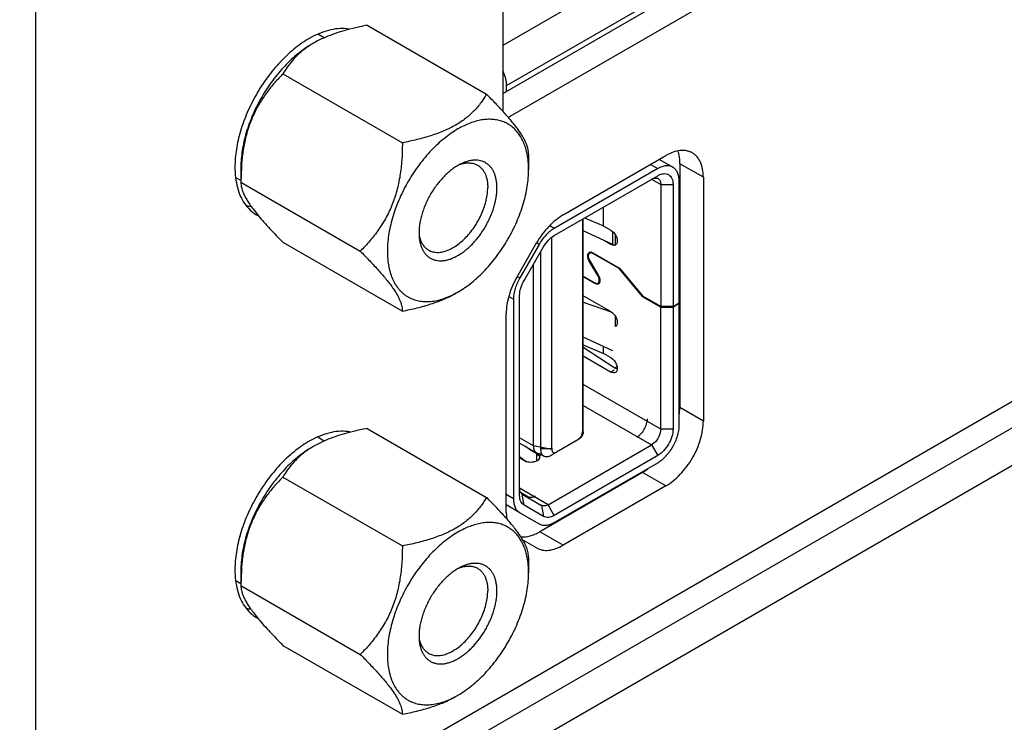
# Model space of a CAD drawing. Header units: inches. Extents: x 0 to 34, y 0 to 22.
# Tile 16 of 103: x 3.605 to 4.275, y 15.14 to 15.618. Entities that reach past the tile are written whole.
import ezdxf

# ---------------------------------------------------------------- set-up
doc = ezdxf.new("R2010")
doc.units = ezdxf.units.IN
doc.header["$LTSCALE"] = 1.87
doc.header["$MEASUREMENT"] = 0
doc.layers.get('0').update_dxf_attribs({"linetype": 'CONTINUOUS'})
for name, color, linetype in [('02___PRT_ALL_AXES', 7, 'CONTINUOUS'), ('NONECAD', 7, 'CONTINUOUS'), ('THREAD', 7, 'CONTINUOUS')]:
    doc.layers.add(name, color=color, linetype=linetype)

msp = doc.modelspace()

# ---------------------------------------------------------------- linework, layer by layer
at = {"color": 3, "linetype": 'CONTINUOUS'}
for p, q in [((3.61584, 14.97498), (3.61584, 16.84266)), ((5.16464, 15.85149), (3.60497, 14.95095))]:
    msp.add_line(p, q, dxfattribs=at)
at = {"color": 7, "linetype": 'CONTINUOUS'}
for p, q in [((5.18614, 15.83816), (3.68531, 14.97159)), ((3.93386, 15.60114), (4.16698, 15.73574)), ((3.93626, 15.5736), (4.16907, 15.70801)), ((3.83644, 15.61368), (3.82878, 15.61184)), ((3.84137, 15.61468), (3.9226, 15.56778)), ((3.78412, 15.58163), (3.86534, 15.53472)), ((3.93626, 15.56965), (3.93626, 15.5736)), ((3.95123, 15.52706), (3.95123, 15.51642)), ((4.04026, 15.52345), (4.04941, 15.51817)), ((3.75549, 15.51823), (3.75549, 15.50784)), ((3.7558, 15.51822), (3.75549, 15.50784)), ((4.03907, 15.51715), (3.96871, 15.47652)), ((4.03421, 15.51996), (4.03907, 15.51715)), ((3.96871, 15.4717), (4.03907, 15.51233)), ((4.0349, 15.50992), (4.04116, 15.5063)), ((3.75549, 15.50784), (3.83672, 15.46094)), ((4.04116, 15.5063), (4.04951, 15.5063)), ((4.04116, 15.5063), (4.04116, 15.42337)), ((4.04951, 15.5063), (4.04951, 15.42337)), ((4.05369, 15.42578), (4.05369, 15.50871)), ((3.76373, 15.48971), (3.76749, 15.48498)), ((4.00213, 15.47819), (4.00213, 15.491)), ((3.98792, 15.48279), (3.98792, 15.33814)), ((3.98848, 15.33844), (3.98848, 15.48309)), ((3.98934, 15.48361), (4.00213, 15.47819)), ((3.96871, 15.47652), (3.96571, 15.47825)), ((4.0023, 15.47811), (4.00214, 15.47818)), ((4.0023, 15.47811), (4.0023, 15.47819)), ((4.00743, 15.47515), (4.0023, 15.47811)), ((3.96704, 15.32609), (3.96704, 15.47048)), ((4.00743, 15.47515), (4.00844, 15.47442)), ((3.78412, 15.46712), (3.86534, 15.42021)), ((3.95837, 15.46561), (3.94522, 15.44283)), ((3.94817, 15.44113), (3.96133, 15.46391)), ((3.95837, 15.46561), (3.95669, 15.46658)), ((4.0023, 15.46847), (4.00743, 15.4655)), ((4.008, 15.46583), (4.00743, 15.4655)), ((4.00846, 15.46506), (4.00743, 15.4655)), ((4.00995, 15.46502), (4.00876, 15.46499)), ((3.95925, 15.46031), (3.95925, 15.32639)), ((3.99279, 15.45964), (3.99234, 15.45924)), ((3.99276, 15.46028), (3.99381, 15.46035)), ((3.99279, 15.45964), (3.99394, 15.4603)), ((3.99393, 15.46033), (3.995, 15.4599)), ((3.99484, 15.45951), (3.99395, 15.45982)), ((3.995, 15.4599), (4.01301, 15.4495)), ((3.995, 15.45942), (3.99542, 15.45966)), ((4.01291, 15.44908), (3.995, 15.45942)), ((3.95451, 15.3285), (3.95451, 15.4521)), ((3.99254, 15.45428), (3.99182, 15.45582)), ((3.9922, 15.45582), (3.99283, 15.45446)), ((3.99254, 15.45428), (3.99283, 15.45445)), ((3.99837, 15.44441), (3.99254, 15.45428)), ((3.99283, 15.45446), (3.99866, 15.44459)), ((4.01317, 15.44923), (4.01291, 15.44908)), ((4.01301, 15.4495), (4.02907, 15.43035)), ((3.94354, 15.4438), (3.94522, 15.44283)), ((3.98848, 15.4439), (3.9962, 15.43944)), ((3.9962, 15.43896), (3.98848, 15.44342)), ((3.99867, 15.44458), (3.99837, 15.44441)), ((3.99901, 15.44305), (3.99837, 15.44441)), ((3.99866, 15.44459), (3.99938, 15.44304)), ((4.02896, 15.42993), (4.01291, 15.44908)), ((3.99671, 15.43925), (3.9962, 15.43896)), ((3.99739, 15.43851), (3.9962, 15.43896)), ((3.99636, 15.43936), (3.99725, 15.43905)), ((3.99844, 15.43859), (3.99739, 15.43851)), ((3.99841, 15.43922), (3.99953, 15.43987)), ((3.99841, 15.43922), (3.99887, 15.43962)), ((3.99967, 15.44018), (3.99957, 15.43983)), ((3.9379, 15.43018), (3.94094, 15.42843)), ((3.94512, 15.29486), (3.94512, 15.43084)), ((4.00743, 15.4197), (3.98848, 15.43064)), ((4.02896, 15.42993), (4.02938, 15.43017)), ((4.02896, 15.42993), (4.04116, 15.42289)), ((4.04116, 15.42337), (4.02907, 15.43035)), ((3.94094, 15.42843), (3.94094, 15.29245)), ((4.04951, 15.42337), (4.04116, 15.42337)), ((4.04116, 15.42289), (4.04951, 15.42289)), ((4.04116, 15.33995), (4.04116, 15.42289)), ((4.04951, 15.42337), (4.05369, 15.42578)), ((4.05369, 15.4253), (4.04951, 15.42289)), ((4.04951, 15.42289), (4.04951, 15.33995)), ((4.05327, 15.42554), (4.05369, 15.4253)), ((4.05369, 15.34236), (4.05369, 15.4253)), ((4.00743, 15.4197), (4.00844, 15.41897)), ((4.05369, 15.41151), (4.05425, 15.41184)), ((3.98848, 15.39719), (4.00213, 15.3914)), ((4.00213, 15.3914), (4.00213, 15.39622)), ((4.0023, 15.39132), (4.0023, 15.39614)), ((3.98848, 15.38966), (4.00743, 15.37871)), ((4.0023, 15.39132), (4.00214, 15.39139)), ((4.00743, 15.38836), (4.0023, 15.39132)), ((4.00743, 15.38836), (4.00844, 15.38763)), ((4.00952, 15.37992), (4.00743, 15.37871)), ((4.04116, 15.33995), (3.98848, 15.37037)), ((3.98848, 15.35591), (4.0349, 15.3291)), ((3.84137, 15.34035), (3.9226, 15.29345)), ((3.98846, 15.33809), (3.98832, 15.33723)), ((4.04951, 15.33995), (4.04116, 15.33995)), ((3.95451, 15.3285), (3.94512, 15.33392)), ((3.94512, 15.33043), (3.95665, 15.32377)), ((3.96453, 15.28848), (4.0349, 15.3291)), ((3.98479, 15.33272), (3.97017, 15.32428)), ((3.98479, 15.33272), (3.98576, 15.33346)), ((3.98576, 15.33346), (3.98663, 15.33447)), ((4.03652, 15.33029), (4.0349, 15.3291)), ((4.0349, 15.3291), (4.03907, 15.32187)), ((3.95166, 15.32618), (3.94903, 15.32817)), ((3.95207, 15.32642), (3.95166, 15.32618)), ((3.95182, 15.32608), (3.95166, 15.32619)), ((3.95182, 15.32608), (3.95224, 15.32632)), ((3.95695, 15.32312), (3.95182, 15.32608)), ((3.96704, 15.32609), (3.95451, 15.3285)), ((3.95695, 15.31829), (3.95695, 15.32312)), ((3.95695, 15.32312), (3.95801, 15.32228)), ((3.95855, 15.3233), (3.96139, 15.32166)), ((3.9676, 15.32639), (3.95925, 15.32639)), ((3.95925, 15.32639), (3.9595, 15.32435)), ((3.9595, 15.32435), (3.95989, 15.3233)), ((3.95989, 15.3233), (3.96023, 15.32273)), ((3.96023, 15.32273), (3.96139, 15.32166)), ((3.96655, 15.32217), (3.97018, 15.32426)), ((4.03907, 15.32187), (3.96871, 15.28124)), ((3.96888, 15.32386), (3.97017, 15.32428)), ((3.94512, 15.32137), (3.94992, 15.31774)), ((3.94512, 15.3203), (3.9486, 15.31829)), ((3.94991, 15.31772), (3.9486, 15.31829)), ((3.96871, 15.27642), (4.03907, 15.31705)), ((3.78412, 15.30729), (3.86534, 15.26039)), ((3.94094, 15.29245), (3.93598, 15.29531)), ((3.96453, 15.28848), (3.94512, 15.29969)), ((3.94695, 15.29563), (3.9601, 15.28804)), ((3.94817, 15.28811), (3.94695, 15.29563)), ((3.96871, 15.28124), (3.96453, 15.28848)), ((3.94522, 15.28299), (3.93598, 15.28832)), ((3.94522, 15.28299), (3.95837, 15.2754)), ((3.96133, 15.28051), (3.94817, 15.28811)), ((3.9601, 15.28804), (3.96133, 15.28051)), ((3.95123, 15.25272), (3.95123, 15.24209)), ((3.75549, 15.2439), (3.75549, 15.23351)), ((3.7558, 15.24389), (3.75549, 15.23351)), ((3.75549, 15.23351), (3.83672, 15.18661)), ((3.76373, 15.21538), (3.76749, 15.21065)), ((3.78412, 15.19278), (3.86534, 15.14588))]:
    msp.add_line(p, q, dxfattribs=at)
at = {"color": 6, "linetype": 'CONTINUOUS'}
for p, q in [((4.00862, 15.46554), (3.98848, 15.47487)), ((4.00862, 15.46554), (4.00862, 15.47424)), ((4.01019, 15.47227), (4.01019, 15.46521)), ((3.98848, 15.42622), (4.00742, 15.41966)), ((4.00862, 15.4186), (4.00862, 15.41879)), ((4.01019, 15.41682), (4.01019, 15.40976)), ((4.00862, 15.39322), (3.98848, 15.40255)), ((3.98848, 15.39565), (4.00993, 15.38171)), ((4.00993, 15.38171), (4.01141, 15.38256)), ((4.00993, 15.38171), (4.01157, 15.38098)), ((3.95844, 15.32316), (3.95833, 15.3233)), ((3.95844, 15.32316), (3.95861, 15.32326)), ((3.95927, 15.32182), (3.95891, 15.32249)), ((3.9458, 15.2969), (3.95074, 15.29405)), ((3.95074, 15.29405), (3.95085, 15.29338))]:
    msp.add_line(p, q, dxfattribs=at)
at = {"color": 7, "linetype": 'CONTINUOUS'}
for centre, radius, start, end in [((3.88295, 15.39846), 0.22019, 100.88485, 102.19476), ((3.8339, 15.552), 0.05822, 124.39578, 126.17201), ((3.83591, 15.54902), 0.06181, 121.37841, 124.37218), ((3.83745, 15.54651), 0.06475, 119.99986, 121.38168), ((3.90105, 15.50911), 0.14554, 176.26797, 176.41013), ((4.00941, 15.46839), 0.00347, 253.9675, 259.15144), ((4.00938, 15.46696), 0.00201, 286.33661, 299.9368), ((3.99334, 15.45869), 0.00168, 109.83266, 123.94838), ((3.99336, 15.45765), 0.00274, 77.95068, 80.57592), ((3.99302, 15.45599), 0.00396, 59.98413, 62.6287), ((3.99818, 15.44288), 0.00396, 239.98413, 242.6287), ((3.99787, 15.44017), 0.00168, 289.83266, 303.95337), ((3.87213, 15.48696), 0.06208, 298.31841, 300.01139), ((4.00342, 15.41316), 0.00768, 47.75221, 49.1259), ((3.87465, 15.16266), 0.18077, 102.18158, 104.52385), ((3.88299, 15.12393), 0.22039, 100.88509, 102.17704), ((3.98408, 15.33845), 0.00439, 355.36959, 359.93485), ((3.8339, 15.27766), 0.05822, 124.39578, 126.17201), ((3.83591, 15.27469), 0.06181, 121.37841, 124.37218), ((3.83745, 15.27217), 0.06475, 119.99986, 121.38168), ((3.90105, 15.23477), 0.14554, 176.26797, 176.41013), ((3.87213, 15.21263), 0.06208, 298.31841, 300.01139)]:
    msp.add_arc(centre, radius, start, end, dxfattribs=at)
at = {"color": 6, "linetype": 'CONTINUOUS'}
for centre, radius, start, end in [((4.0026, 15.45306), 0.01385, 60.97673, 64.2882), ((3.97097, 15.33151), 0.01506, 213.67508, 214.06845), ((3.97057, 15.33123), 0.01457, 214.04145, 216.86752)]:
    msp.add_arc(centre, radius, start, end, dxfattribs=at)
at = {"color": 7, "linetype": 'CONTINUOUS'}
for points, knots in [([(3.82878, 15.61184), (3.82662, 15.61127), (3.82239, 15.61006), (3.81625, 15.60792), (3.81046, 15.60548), (3.80681, 15.60359), (3.80507, 15.60258)], [0, 0, 0, 0, 0.262241, 0.517597, 0.764117, 1, 1, 1, 1]), ([(3.80375, 15.60182), (3.80213, 15.60089), (3.79891, 15.59883), (3.79423, 15.59532), (3.78964, 15.59134), (3.78519, 15.58692), (3.78092, 15.58211), (3.77687, 15.57696), (3.77307, 15.57152), (3.76841, 15.56394), (3.7644, 15.55601), (3.76114, 15.54785), (3.75911, 15.54175), (3.75751, 15.53568), (3.75636, 15.52972), (3.75565, 15.52392), (3.75549, 15.5201), (3.75549, 15.51823)], [0, 0, 0, 0, 0.055825, 0.114191, 0.174799, 0.237369, 0.301569, 0.367018, 0.433312, 0.500033, 0.632994, 0.69844, 0.762639, 0.825211, 0.885817, 0.94416, 1, 1, 1, 1]), ([(3.79954, 15.59899), (3.79785, 15.59775), (3.79467, 15.59515), (3.79051, 15.59084), (3.78701, 15.58634), (3.78502, 15.5832), (3.78412, 15.58163)], [0, 0, 0, 0, 0.270007, 0.524547, 0.766824, 1, 1, 1, 1]), ([(3.93626, 15.5736), (3.93626, 15.57438), (3.93615, 15.576), (3.93569, 15.57845), (3.93494, 15.58096), (3.93427, 15.58261), (3.93389, 15.58343)], [0, 0, 0, 0, 0.230163, 0.475712, 0.733525, 1, 1, 1, 1]), ([(3.78412, 15.58163), (3.78215, 15.57966), (3.77832, 15.57559), (3.77298, 15.56899), (3.76815, 15.5618), (3.764, 15.55399), (3.76068, 15.54562), (3.75823, 15.53683), (3.75662, 15.52777), (3.75602, 15.52165), (3.75582, 15.51858)], [0, 0, 0, 0, 0.117437, 0.236977, 0.358999, 0.483687, 0.610824, 0.739774, 0.869726, 1, 1, 1, 1]), ([(3.9226, 15.56778), (3.92204, 15.56681), (3.92085, 15.56487), (3.91888, 15.56203), (3.91669, 15.55924), (3.91425, 15.55652), (3.91153, 15.5539), (3.90853, 15.55138), (3.90522, 15.54899), (3.90287, 15.54753), (3.90164, 15.54683)], [0, 0, 0, 0, 0.112517, 0.22747, 0.345386, 0.466877, 0.592572, 0.723063, 0.858812, 1, 1, 1, 1]), ([(3.95123, 15.52706), (3.95123, 15.52755), (3.95117, 15.52858), (3.95092, 15.53018), (3.95048, 15.53193), (3.94981, 15.53382), (3.9489, 15.53588), (3.94773, 15.53811), (3.94628, 15.54051), (3.94455, 15.54309), (3.94254, 15.54582), (3.94026, 15.54869), (3.93775, 15.55168), (3.93503, 15.55478), (3.93213, 15.55796), (3.928, 15.56233), (3.92479, 15.5656), (3.9226, 15.56778)], [0, 0, 0, 0, 0.029036, 0.060847, 0.096088, 0.13545, 0.179603, 0.229116, 0.284387, 0.345586, 0.412583, 0.485027, 0.562349, 0.643904, 0.729018, 0.81709, 1, 1, 1, 1]), ([(3.95025, 15.52699), (3.94998, 15.52835), (3.9495, 15.53034), (3.94865, 15.53291), (3.94772, 15.53531), (3.94635, 15.53811), (3.94438, 15.54115), (3.94209, 15.54381), (3.93951, 15.54607), (3.93666, 15.5479), (3.93357, 15.54929), (3.93025, 15.55023), (3.92674, 15.55071), (3.92305, 15.55074), (3.91923, 15.55031), (3.9153, 15.54943), (3.91128, 15.54811), (3.9072, 15.54635), (3.90452, 15.54493), (3.90318, 15.54416)], [0, 0, 0, 0, 0.068199, 0.101067, 0.133146, 0.195061, 0.254372, 0.311614, 0.36745, 0.422632, 0.47796, 0.534223, 0.592145, 0.652348, 0.715314, 0.781396, 0.850829, 0.923726, 1, 1, 1, 1]), ([(3.90318, 15.54416), (3.90159, 15.54324), (3.89842, 15.54122), (3.89381, 15.53777), (3.88929, 15.53385), (3.8849, 15.52952), (3.88068, 15.5248), (3.87667, 15.51975), (3.87292, 15.5144), (3.86944, 15.50881), (3.86628, 15.50304), (3.86347, 15.49713), (3.86103, 15.49114), (3.85898, 15.48512), (3.85735, 15.47914), (3.85615, 15.47325), (3.85539, 15.46751), (3.85507, 15.46196), (3.85521, 15.45666), (3.8558, 15.45165), (3.85667, 15.44771), (3.8576, 15.44477), (3.85864, 15.44203), (3.86021, 15.43887), (3.86216, 15.43602), (3.86391, 15.43401), (3.8653, 15.43265), (3.86678, 15.43142), (3.86836, 15.43033), (3.87001, 15.42937), (3.87174, 15.42855), (3.87355, 15.42788), (3.87607, 15.42717), (3.8794, 15.42665), (3.88359, 15.42662), (3.88795, 15.42718), (3.89245, 15.42832), (3.89705, 15.43003), (3.90007, 15.43149), (3.90158, 15.43231)], [0, 0, 0, 0, 0.032533, 0.066529, 0.101823, 0.138255, 0.175636, 0.213749, 0.252364, 0.291244, 0.330144, 0.368822, 0.407037, 0.444558, 0.481168, 0.516669, 0.550889, 0.583685, 0.614954, 0.644635, 0.672728, 0.6862, 0.699304, 0.724475, 0.748468, 0.760121, 0.771596, 0.782942, 0.794208, 0.805446, 0.816711, 0.828053, 0.839524, 0.863021, 0.887555, 0.91338, 0.940672, 0.96954, 1, 1, 1, 1]), ([(3.90164, 15.54683), (3.89906, 15.54533), (3.89497, 15.54333), (3.88926, 15.54106), (3.88472, 15.53951), (3.88003, 15.53811), (3.87358, 15.53642), (3.86866, 15.53536), (3.86534, 15.53472)], [0, 0, 0, 0, 0.232726, 0.354651, 0.479604, 0.607063, 0.736551, 1, 1, 1, 1]), ([(3.86534, 15.53472), (3.86534, 15.5312), (3.86515, 15.52416), (3.86427, 15.51539), (3.86308, 15.50845), (3.86192, 15.50332), (3.86048, 15.4983), (3.85876, 15.4934), (3.85675, 15.48866), (3.85447, 15.48412), (3.85195, 15.47977), (3.84922, 15.47562), (3.84631, 15.47168), (3.84224, 15.4667), (3.83896, 15.46319), (3.83672, 15.46094)], [0, 0, 0, 0, 0.129442, 0.259, 0.323678, 0.38814, 0.452259, 0.515895, 0.578925, 0.641249, 0.702815, 0.763617, 0.823675, 0.883055, 1, 1, 1, 1]), ([(3.95123, 15.51642), (3.95123, 15.51824), (3.95108, 15.52179), (3.95059, 15.5253), (3.95025, 15.52699)], [0, 0, 0, 0, 0.513733, 1, 1, 1, 1]), ([(3.90318, 15.4332), (3.90479, 15.43413), (3.908, 15.43618), (3.91266, 15.43968), (3.91723, 15.44364), (3.92166, 15.44804), (3.92591, 15.45282), (3.92994, 15.45795), (3.93372, 15.46337), (3.93721, 15.46904), (3.94037, 15.47489), (3.94318, 15.48087), (3.9456, 15.48693), (3.94762, 15.49301), (3.94921, 15.49904), (3.95036, 15.50498), (3.95106, 15.51076), (3.95123, 15.51456), (3.95123, 15.51642)], [0, 0, 0, 0, 0.055826, 0.114185, 0.174788, 0.237356, 0.301553, 0.366998, 0.433288, 0.500006, 0.566724, 0.633014, 0.698457, 0.762652, 0.825221, 0.885824, 0.944164, 1, 1, 1, 1]), ([(4.04941, 15.51817), (4.04873, 15.51857), (4.04716, 15.51914), (4.04456, 15.5192), (4.04178, 15.51853), (4.03998, 15.51767), (4.03907, 15.51715)], [0, 0, 0, 0, 0.217769, 0.450922, 0.710218, 1, 1, 1, 1]), ([(4.05369, 15.50871), (4.05369, 15.50976), (4.05353, 15.51175), (4.05272, 15.51449), (4.05136, 15.51671), (4.05009, 15.51778), (4.04941, 15.51817)], [0, 0, 0, 0, 0.289777, 0.54907, 0.782226, 1, 1, 1, 1]), ([(4.0349, 15.50992), (4.03563, 15.51034), (4.03709, 15.51095), (4.03873, 15.5107), (4.03933, 15.51036)], [0, 0, 0, 0, 0.550793, 1, 1, 1, 1]), ([(4.03907, 15.51233), (4.03972, 15.5127), (4.04101, 15.51331), (4.04299, 15.51379), (4.04485, 15.51375), (4.0465, 15.51315), (4.04785, 15.51201), (4.04882, 15.51043), (4.0494, 15.50847), (4.04951, 15.50705), (4.04951, 15.5063)], [0, 0, 0, 0, 0.144857, 0.274554, 0.39112, 0.500011, 0.6089, 0.725461, 0.85515, 1, 1, 1, 1]), ([(4.03933, 15.51036), (4.03992, 15.51001), (4.04095, 15.50872), (4.04116, 15.50715), (4.04116, 15.5063)], [0, 0, 0, 0, 0.449215, 1, 1, 1, 1]), ([(3.75549, 15.50784), (3.75549, 15.5073), (3.75556, 15.50615), (3.75586, 15.50436), (3.75642, 15.5024), (3.75724, 15.50025), (3.75837, 15.4979), (3.75984, 15.49534), (3.76164, 15.49257), (3.763, 15.49069), (3.76373, 15.48971)], [0, 0, 0, 0, 0.080429, 0.169479, 0.269361, 0.382389, 0.510685, 0.655954, 0.819077, 1, 1, 1, 1]), ([(3.76749, 15.48498), (3.76869, 15.48354), (3.77123, 15.48061), (3.77527, 15.4762), (3.77959, 15.47167), (3.78259, 15.46864), (3.78412, 15.46712)], [0, 0, 0, 0, 0.231098, 0.476963, 0.734211, 1, 1, 1, 1]), ([(3.96871, 15.47652), (3.96663, 15.47532), (3.96271, 15.47202), (3.9597, 15.46791), (3.95837, 15.46561)], [0, 0, 0, 0, 0.474439, 1, 1, 1, 1]), ([(3.96133, 15.46391), (3.96227, 15.46555), (3.96442, 15.46849), (3.96723, 15.47084), (3.96871, 15.4717)], [0, 0, 0, 0, 0.525563, 1, 1, 1, 1]), ([(4.00844, 15.47442), (4.0092, 15.47377), (4.01047, 15.47216), (4.01142, 15.46985), (4.01166, 15.468), (4.01154, 15.46681), (4.01113, 15.46583), (4.01065, 15.46536), (4.01039, 15.46521)], [0, 0, 0, 0, 0.28619, 0.573632, 0.70253, 0.815674, 0.913047, 1, 1, 1, 1]), ([(3.83672, 15.46094), (3.8389, 15.45875), (3.84211, 15.45549), (3.84624, 15.45111), (3.84915, 15.44794), (3.85187, 15.44484), (3.85438, 15.44185), (3.85665, 15.43897), (3.85866, 15.43624), (3.86039, 15.43367), (3.86184, 15.43127), (3.86302, 15.42904), (3.86392, 15.42698), (3.86459, 15.42509), (3.86504, 15.42334), (3.86529, 15.42173), (3.86534, 15.42071), (3.86534, 15.42021)], [0, 0, 0, 0, 0.18291, 0.270982, 0.356096, 0.437652, 0.514973, 0.587417, 0.654415, 0.715613, 0.770884, 0.820397, 0.86455, 0.903912, 0.939153, 0.970964, 1, 1, 1, 1]), ([(3.99182, 15.45582), (3.99174, 15.45607), (3.99147, 15.457), (3.99139, 15.458), (3.99154, 15.45868)], [0, 0, 0, 0, 0.276843, 1, 1, 1, 1]), ([(3.99154, 15.45868), (3.99157, 15.45884), (3.99172, 15.45937), (3.99206, 15.45987), (3.9924, 15.46009)], [0, 0, 0, 0, 0.277953, 1, 1, 1, 1]), ([(3.99234, 15.45924), (3.99219, 15.45905), (3.99168, 15.45797), (3.99189, 15.4567), (3.9922, 15.45582)], [0, 0, 0, 0, 0.20562, 1, 1, 1, 1]), ([(3.99395, 15.45982), (3.99384, 15.45984), (3.99345, 15.45988), (3.99304, 15.45979), (3.99279, 15.45964)], [0, 0, 0, 0, 0.269984, 1, 1, 1, 1]), ([(3.94522, 15.44283), (3.94389, 15.44053), (3.94184, 15.43587), (3.94094, 15.43082), (3.94094, 15.42843)], [0, 0, 0, 0, 0.525567, 1, 1, 1, 1]), ([(3.99887, 15.43962), (3.99901, 15.43981), (3.99952, 15.4409), (3.99931, 15.44217), (3.99901, 15.44305)], [0, 0, 0, 0, 0.20562, 1, 1, 1, 1]), ([(3.99938, 15.44304), (3.99947, 15.44279), (3.99973, 15.44187), (3.99981, 15.44086), (3.99967, 15.44018)], [0, 0, 0, 0, 0.276843, 1, 1, 1, 1]), ([(3.94512, 15.43084), (3.94512, 15.43255), (3.94576, 15.43616), (3.94723, 15.43948), (3.94817, 15.44113)], [0, 0, 0, 0, 0.47443, 1, 1, 1, 1]), ([(3.99725, 15.43905), (3.99736, 15.43903), (3.99775, 15.43899), (3.99816, 15.43908), (3.99841, 15.43922)], [0, 0, 0, 0, 0.269984, 1, 1, 1, 1]), ([(3.99957, 15.43983), (3.99953, 15.43972), (3.99937, 15.43931), (3.99907, 15.43895), (3.99881, 15.43877)], [0, 0, 0, 0, 0.270334, 1, 1, 1, 1]), ([(3.86534, 15.42021), (3.86866, 15.42085), (3.87358, 15.42191), (3.88003, 15.4236), (3.88472, 15.425), (3.88926, 15.42655), (3.89497, 15.42882), (3.89906, 15.43082), (3.90164, 15.43232)], [0, 0, 0, 0, 0.26345, 0.392939, 0.520398, 0.645351, 0.767276, 1, 1, 1, 1]), ([(4.00858, 15.41885), (4.00931, 15.41818), (4.01054, 15.41659), (4.01145, 15.4143), (4.01165, 15.41249), (4.01153, 15.41132), (4.01112, 15.41036), (4.01064, 15.40991), (4.01039, 15.40976)], [0, 0, 0, 0, 0.288186, 0.574992, 0.703223, 0.815835, 0.912986, 1, 1, 1, 1]), ([(4.00844, 15.38763), (4.0092, 15.38698), (4.01047, 15.38537), (4.01142, 15.38306), (4.01166, 15.38121), (4.01154, 15.38002), (4.01113, 15.37904), (4.01065, 15.37857), (4.01039, 15.37842)], [0, 0, 0, 0, 0.28619, 0.573632, 0.70253, 0.815674, 0.913047, 1, 1, 1, 1]), ([(4.01039, 15.37842), (4.00999, 15.37819), (4.0089, 15.37803), (4.00792, 15.37843), (4.00743, 15.37871)], [0, 0, 0, 0, 0.449151, 1, 1, 1, 1]), ([(4.03907, 15.31705), (4.04115, 15.31825), (4.04507, 15.32155), (4.04966, 15.32782), (4.05279, 15.33492), (4.05369, 15.33997), (4.05369, 15.34236)], [0, 0, 0, 0, 0.237233, 0.500006, 0.762776, 1, 1, 1, 1]), ([(3.82931, 15.33765), (3.82711, 15.33708), (3.82278, 15.33585), (3.81649, 15.33369), (3.81058, 15.3312), (3.80685, 15.32927), (3.80507, 15.32825)], [0, 0, 0, 0, 0.262338, 0.517778, 0.764291, 1, 1, 1, 1]), ([(3.98832, 15.33723), (3.98811, 15.33635), (3.98734, 15.33474), (3.98608, 15.33344), (3.98535, 15.33302)], [0, 0, 0, 0, 0.516281, 1, 1, 1, 1]), ([(3.98663, 15.33447), (3.98683, 15.33476), (3.9875, 15.33587), (3.98792, 15.33718), (3.98792, 15.33814)], [0, 0, 0, 0, 0.265352, 1, 1, 1, 1]), ([(4.04116, 15.33995), (4.04116, 15.33818), (4.0401, 15.33456), (4.03792, 15.33153), (4.03652, 15.33029)], [0, 0, 0, 0, 0.485745, 1, 1, 1, 1]), ([(4.04951, 15.33995), (4.04951, 15.33824), (4.04887, 15.33463), (4.04663, 15.32956), (4.04336, 15.32509), (4.04055, 15.32273), (4.03907, 15.32187)], [0, 0, 0, 0, 0.237235, 0.499994, 0.762756, 1, 1, 1, 1]), ([(3.80375, 15.32748), (3.80213, 15.32655), (3.79891, 15.3245), (3.79423, 15.32099), (3.78964, 15.317), (3.78519, 15.31259), (3.78092, 15.30778), (3.77687, 15.30263), (3.77307, 15.29718), (3.76841, 15.28961), (3.7644, 15.28167), (3.76114, 15.27352), (3.75911, 15.26741), (3.75751, 15.26135), (3.75636, 15.25539), (3.75565, 15.24958), (3.75549, 15.24576), (3.75549, 15.2439)], [0, 0, 0, 0, 0.055825, 0.114191, 0.174799, 0.237369, 0.301569, 0.367018, 0.433312, 0.500033, 0.632994, 0.69844, 0.762639, 0.825211, 0.885817, 0.94416, 1, 1, 1, 1]), ([(3.79954, 15.32466), (3.79785, 15.32341), (3.79467, 15.32081), (3.79051, 15.31651), (3.78701, 15.312), (3.78502, 15.30887), (3.78412, 15.30729)], [0, 0, 0, 0, 0.270007, 0.524547, 0.766824, 1, 1, 1, 1]), ([(3.95451, 15.3285), (3.95451, 15.32818), (3.95457, 15.32701), (3.95489, 15.32583), (3.95533, 15.3251)], [0, 0, 0, 0, 0.276591, 1, 1, 1, 1]), ([(3.95533, 15.3251), (3.95541, 15.32496), (3.95576, 15.32444), (3.95625, 15.324), (3.95665, 15.32377)], [0, 0, 0, 0, 0.260485, 1, 1, 1, 1]), ([(3.95665, 15.32377), (3.95679, 15.32369), (3.95738, 15.3234), (3.95805, 15.32329), (3.95854, 15.32328)], [0, 0, 0, 0, 0.243635, 1, 1, 1, 1]), ([(3.95801, 15.32228), (3.95812, 15.32216), (3.95847, 15.32171), (3.95868, 15.32112), (3.95868, 15.32071)], [0, 0, 0, 0, 0.272736, 1, 1, 1, 1]), ([(3.96139, 15.32166), (3.96173, 15.32146), (3.96251, 15.32118), (3.96381, 15.32114), (3.9652, 15.32148), (3.9661, 15.32191), (3.96655, 15.32217)], [0, 0, 0, 0, 0.21778, 0.450908, 0.710294, 1, 1, 1, 1]), ([(3.96704, 15.32609), (3.96704, 15.32577), (3.96711, 15.32517), (3.96747, 15.3244), (3.96811, 15.32391), (3.96863, 15.32384), (3.96888, 15.32386)], [0, 0, 0, 0, 0.292797, 0.541889, 0.76638, 1, 1, 1, 1]), ([(3.95695, 15.31829), (3.95594, 15.31771), (3.95353, 15.31712), (3.95109, 15.31735), (3.94991, 15.31772)], [0, 0, 0, 0, 0.484996, 1, 1, 1, 1]), ([(3.95868, 15.32071), (3.95868, 15.32025), (3.95828, 15.31922), (3.95744, 15.31858), (3.95695, 15.31829)], [0, 0, 0, 0, 0.449173, 1, 1, 1, 1]), ([(3.78412, 15.30729), (3.78215, 15.30533), (3.77832, 15.30125), (3.77298, 15.29466), (3.76815, 15.28747), (3.764, 15.27966), (3.76068, 15.27129), (3.75823, 15.26249), (3.75662, 15.25344), (3.75602, 15.24732), (3.75582, 15.24425)], [0, 0, 0, 0, 0.117437, 0.236977, 0.358999, 0.483687, 0.610824, 0.739774, 0.869726, 1, 1, 1, 1]), ([(3.94695, 15.29563), (3.94635, 15.29598), (3.94532, 15.29727), (3.94512, 15.29884), (3.94512, 15.29969)], [0, 0, 0, 0, 0.449242, 1, 1, 1, 1]), ([(3.9226, 15.29345), (3.92204, 15.29248), (3.92085, 15.29053), (3.91888, 15.28769), (3.91669, 15.28491), (3.91425, 15.28219), (3.91153, 15.27956), (3.90853, 15.27705), (3.90522, 15.27466), (3.90287, 15.2732), (3.90164, 15.27249)], [0, 0, 0, 0, 0.112517, 0.22747, 0.345386, 0.466877, 0.592572, 0.723063, 0.858812, 1, 1, 1, 1]), ([(3.95123, 15.25272), (3.95123, 15.25322), (3.95117, 15.25424), (3.95092, 15.25585), (3.95048, 15.2576), (3.94981, 15.25949), (3.9489, 15.26155), (3.94773, 15.26378), (3.94628, 15.26618), (3.94455, 15.26875), (3.94254, 15.27148), (3.94026, 15.27436), (3.93775, 15.27735), (3.93503, 15.28045), (3.93213, 15.28362), (3.928, 15.288), (3.92479, 15.29126), (3.9226, 15.29345)], [0, 0, 0, 0, 0.029036, 0.060847, 0.096088, 0.13545, 0.179603, 0.229116, 0.284387, 0.345586, 0.412583, 0.485027, 0.562349, 0.643904, 0.729018, 0.81709, 1, 1, 1, 1]), ([(3.94094, 15.29245), (3.94094, 15.2914), (3.9411, 15.28941), (3.94191, 15.28668), (3.94326, 15.28446), (3.94454, 15.28338), (3.94522, 15.28299)], [0, 0, 0, 0, 0.2898, 0.549049, 0.782227, 1, 1, 1, 1]), ([(3.94817, 15.28811), (3.94769, 15.28839), (3.94678, 15.28915), (3.94581, 15.29074), (3.94523, 15.29269), (3.94512, 15.29412), (3.94512, 15.29486)], [0, 0, 0, 0, 0.217718, 0.450941, 0.710293, 1, 1, 1, 1]), ([(3.96453, 15.28848), (3.9638, 15.28805), (3.96234, 15.28745), (3.9607, 15.28769), (3.9601, 15.28804)], [0, 0, 0, 0, 0.550763, 1, 1, 1, 1]), ([(3.95025, 15.25266), (3.94998, 15.25401), (3.9495, 15.25601), (3.94865, 15.25857), (3.94772, 15.26097), (3.94635, 15.26377), (3.94438, 15.26682), (3.94209, 15.26948), (3.93951, 15.27173), (3.93666, 15.27356), (3.93357, 15.27495), (3.93025, 15.27589), (3.92674, 15.27638), (3.92305, 15.2764), (3.91923, 15.27597), (3.9153, 15.27509), (3.91128, 15.27377), (3.9072, 15.27201), (3.90452, 15.2706), (3.90318, 15.26982)], [0, 0, 0, 0, 0.068199, 0.101067, 0.133146, 0.195061, 0.254372, 0.311614, 0.36745, 0.422632, 0.47796, 0.534223, 0.592145, 0.652348, 0.715314, 0.781396, 0.850829, 0.923726, 1, 1, 1, 1]), ([(3.95837, 15.2754), (3.95906, 15.275), (3.96062, 15.27444), (3.96322, 15.27437), (3.966, 15.27504), (3.9678, 15.2759), (3.96871, 15.27642)], [0, 0, 0, 0, 0.217767, 0.450946, 0.710197, 1, 1, 1, 1]), ([(3.96871, 15.28124), (3.96806, 15.28087), (3.96677, 15.28026), (3.96479, 15.27978), (3.96293, 15.27983), (3.96181, 15.28023), (3.96133, 15.28051)], [0, 0, 0, 0, 0.289709, 0.549064, 0.782288, 1, 1, 1, 1]), ([(3.90318, 15.26982), (3.90159, 15.2689), (3.89842, 15.26688), (3.89381, 15.26343), (3.88929, 15.25952), (3.8849, 15.25519), (3.88068, 15.25047), (3.87667, 15.24541), (3.87292, 15.24007), (3.86944, 15.23448), (3.86628, 15.2287), (3.86347, 15.22279), (3.86103, 15.2168), (3.85898, 15.21079), (3.85735, 15.20481), (3.85615, 15.19892), (3.85539, 15.19317), (3.85507, 15.18762), (3.85521, 15.18232), (3.8558, 15.17732), (3.85667, 15.17338), (3.8576, 15.17043), (3.85864, 15.1677), (3.86021, 15.16454), (3.86216, 15.16169), (3.86391, 15.15968), (3.8653, 15.15832), (3.86678, 15.15709), (3.86836, 15.15599), (3.87001, 15.15503), (3.87174, 15.15422), (3.87355, 15.15354), (3.87607, 15.15283), (3.8794, 15.15231), (3.88359, 15.15228), (3.88795, 15.15285), (3.89245, 15.15399), (3.89705, 15.15569), (3.90007, 15.15716), (3.90158, 15.15798)], [0, 0, 0, 0, 0.032533, 0.066529, 0.101823, 0.138255, 0.175636, 0.213749, 0.252364, 0.291244, 0.330144, 0.368822, 0.407037, 0.444558, 0.481168, 0.516669, 0.550889, 0.583685, 0.614954, 0.644635, 0.672728, 0.6862, 0.699304, 0.724475, 0.748468, 0.760121, 0.771596, 0.782942, 0.794208, 0.805446, 0.816711, 0.828053, 0.839524, 0.863021, 0.887555, 0.91338, 0.940672, 0.96954, 1, 1, 1, 1]), ([(3.90164, 15.27249), (3.89906, 15.271), (3.89497, 15.26899), (3.88926, 15.26673), (3.88472, 15.26517), (3.88003, 15.26377), (3.87358, 15.26209), (3.86866, 15.26103), (3.86534, 15.26039)], [0, 0, 0, 0, 0.232726, 0.354651, 0.479604, 0.607063, 0.736551, 1, 1, 1, 1]), ([(3.86534, 15.26039), (3.86534, 15.25687), (3.86515, 15.24983), (3.86427, 15.24106), (3.86308, 15.23412), (3.86192, 15.22899), (3.86048, 15.22396), (3.85876, 15.21907), (3.85675, 15.21433), (3.85447, 15.20978), (3.85195, 15.20543), (3.84922, 15.20129), (3.84631, 15.19734), (3.84224, 15.19237), (3.83896, 15.18885), (3.83672, 15.18661)], [0, 0, 0, 0, 0.129442, 0.259, 0.323678, 0.38814, 0.452259, 0.515895, 0.578925, 0.641249, 0.702815, 0.763617, 0.823675, 0.883055, 1, 1, 1, 1]), ([(3.95123, 15.24209), (3.95123, 15.24391), (3.95108, 15.24745), (3.95059, 15.25097), (3.95025, 15.25266)], [0, 0, 0, 0, 0.513733, 1, 1, 1, 1]), ([(3.90318, 15.15887), (3.90479, 15.1598), (3.908, 15.16184), (3.91266, 15.16534), (3.91723, 15.16931), (3.92166, 15.1737), (3.92591, 15.17849), (3.92994, 15.18362), (3.93372, 15.18904), (3.93721, 15.1947), (3.94037, 15.20056), (3.94318, 15.20654), (3.9456, 15.2126), (3.94762, 15.21868), (3.94921, 15.22471), (3.95036, 15.23065), (3.95106, 15.23643), (3.95123, 15.24023), (3.95123, 15.24209)], [0, 0, 0, 0, 0.055826, 0.114185, 0.174788, 0.237356, 0.301553, 0.366998, 0.433288, 0.500006, 0.566724, 0.633014, 0.698457, 0.762652, 0.825221, 0.885824, 0.944164, 1, 1, 1, 1]), ([(3.75549, 15.23351), (3.75549, 15.23296), (3.75556, 15.23182), (3.75586, 15.23003), (3.75642, 15.22806), (3.75724, 15.22591), (3.75837, 15.22356), (3.75984, 15.221), (3.76164, 15.21823), (3.763, 15.21635), (3.76373, 15.21538)], [0, 0, 0, 0, 0.080429, 0.169479, 0.269361, 0.382389, 0.510685, 0.655954, 0.819077, 1, 1, 1, 1]), ([(3.76749, 15.21065), (3.76869, 15.20921), (3.77123, 15.20627), (3.77527, 15.20186), (3.77959, 15.19734), (3.78259, 15.19431), (3.78412, 15.19278)], [0, 0, 0, 0, 0.231098, 0.476963, 0.734211, 1, 1, 1, 1]), ([(3.83672, 15.18661), (3.8389, 15.18442), (3.84211, 15.18115), (3.84624, 15.17678), (3.84915, 15.1736), (3.85187, 15.17051), (3.85438, 15.16751), (3.85665, 15.16464), (3.85866, 15.16191), (3.86039, 15.15934), (3.86184, 15.15693), (3.86302, 15.1547), (3.86392, 15.15265), (3.86459, 15.15075), (3.86504, 15.14901), (3.86529, 15.1474), (3.86534, 15.14637), (3.86534, 15.14588)], [0, 0, 0, 0, 0.18291, 0.270982, 0.356096, 0.437652, 0.514973, 0.587417, 0.654415, 0.715613, 0.770884, 0.820397, 0.86455, 0.903912, 0.939153, 0.970964, 1, 1, 1, 1]), ([(3.86534, 15.14588), (3.86866, 15.14652), (3.87358, 15.14758), (3.88003, 15.14926), (3.88472, 15.15066), (3.88926, 15.15222), (3.89497, 15.15448), (3.89906, 15.15649), (3.90164, 15.15798)], [0, 0, 0, 0, 0.26345, 0.392939, 0.520398, 0.645351, 0.767276, 1, 1, 1, 1])]:
    msp.add_open_spline(points, degree=3, knots=knots, dxfattribs=at)
at = {"color": 6, "linetype": 'CONTINUOUS'}
for points, knots in [([(4.02481, 15.33435), (4.02585, 15.33494), (4.02781, 15.3366), (4.0301, 15.33973), (4.03167, 15.34328), (4.03212, 15.3458), (4.03212, 15.347)], [0, 0, 0, 0, 0.237239, 0.500001, 0.762763, 1, 1, 1, 1]), ([(3.95074, 15.29405), (3.95108, 15.29386), (3.95186, 15.29357), (3.95369, 15.29352), (3.95505, 15.29407), (3.95591, 15.29456)], [0, 0, 0, 0, 0.218383, 0.452292, 1, 1, 1, 1])]:
    msp.add_open_spline(points, degree=3, knots=knots, dxfattribs=at)
at = {"layer": '02___PRT_ALL_AXES', "color": 3, "linetype": 'CONTINUOUS'}
for p, q in [((5.16475, 15.8693), (3.62645, 14.9811)), ((4.21494, 15.71218), (3.93745, 15.55196)), ((3.93386, 15.55603), (3.93386, 15.66594)), ((3.9747, 15.4856), (4.0447, 15.52601)), ((4.07016, 15.51132), (4.07016, 15.34537)), ((3.94344, 15.44363), (3.9567, 15.46659)), ((4.05369, 15.44304), (4.05425, 15.44337)), ((3.93598, 15.28321), (3.93598, 15.41854)), ((4.0447, 15.30128), (3.9747, 15.26086)), ((3.93598, 15.28321), (3.93634, 15.27853)), ((3.9567, 15.25908), (3.94718, 15.26457))]:
    msp.add_line(p, q, dxfattribs=at)
at = {"layer": '02___PRT_ALL_AXES', "color": 7, "linetype": 'CONTINUOUS'}
for p, q in [((4.19903, 15.72137), (3.93386, 15.56826)), ((3.81224, 15.60615), (3.80835, 15.60839)), ((4.05342, 15.52745), (4.0529, 15.52916)), ((4.07016, 15.51132), (4.05425, 15.52051)), ((4.05425, 15.52051), (4.05425, 15.35456)), ((3.75549, 15.50901), (3.75235, 15.51082)), ((4.05399, 15.35027), (4.05425, 15.35456)), ((4.07016, 15.34537), (4.05425, 15.35456)), ((3.81224, 15.33181), (3.80805, 15.33423)), ((4.02879, 15.31047), (3.95879, 15.27005)), ((4.02879, 15.31047), (4.03237, 15.31283)), ((4.0447, 15.30128), (4.02879, 15.31047)), ((3.9747, 15.26086), (3.95879, 15.27005)), ((3.75549, 15.23467), (3.75239, 15.23646))]:
    msp.add_line(p, q, dxfattribs=at)
at = {"layer": '02___PRT_ALL_AXES', "color": 3, "linetype": 'CONTINUOUS'}
for centre, radius, start, end in [((3.83452, 15.54896), 0.06541, 118.31855, 120.55168), ((3.77801, 15.50621), 0.02365, 239.99554, 242.32077), ((3.83464, 15.27473), 0.06565, 118.43203, 120.69527), ((3.778, 15.23217), 0.02363, 239.99492, 241.52036)]:
    msp.add_arc(centre, radius, start, end, dxfattribs=at)
at = {"layer": '02___PRT_ALL_AXES', "color": 7, "linetype": 'CONTINUOUS'}
for centre, radius, start, end in [((3.76324, 15.51988), 0.0283, 261.73273, 267.77724), ((3.80693, 15.321), 0.02761, 36.99759, 38.28303), ((3.76323, 15.24579), 0.02824, 261.73005, 267.39982)]:
    msp.add_arc(centre, radius, start, end, dxfattribs=at)
at = {"layer": '02___PRT_ALL_AXES', "color": 3, "linetype": 'CONTINUOUS'}
for points, knots in [([(3.82895, 15.61211), (3.827, 15.61243), (3.82289, 15.61263), (3.81655, 15.61175), (3.80997, 15.60973), (3.80566, 15.60771), (3.80349, 15.60654)], [0, 0, 0, 0, 0.223367, 0.462781, 0.721269, 1, 1, 1, 1]), ([(3.80127, 15.60529), (3.79785, 15.60327), (3.7911, 15.59846), (3.78181, 15.58967), (3.77326, 15.57932), (3.76577, 15.5678), (3.75962, 15.55552), (3.75502, 15.54294), (3.75215, 15.53052), (3.75143, 15.5223), (3.75143, 15.51834)], [0, 0, 0, 0, 0.114572, 0.237987, 0.367711, 0.500674, 0.633548, 0.762977, 0.886013, 1, 1, 1, 1]), ([(4.0627, 15.5278), (4.06211, 15.52814), (4.06086, 15.52873), (4.05811, 15.52949), (4.05425, 15.52959), (4.04943, 15.52842), (4.04628, 15.52693), (4.0447, 15.52601)], [0, 0, 0, 0, 0.108165, 0.218337, 0.4513, 0.710677, 1, 1, 1, 1]), ([(4.07016, 15.51132), (4.07016, 15.51314), (4.06988, 15.51661), (4.06848, 15.52138), (4.06646, 15.52466), (4.06443, 15.52666), (4.06329, 15.52746), (4.0627, 15.5278)], [0, 0, 0, 0, 0.289317, 0.548692, 0.781658, 0.891832, 1, 1, 1, 1]), ([(3.75143, 15.51834), (3.75143, 15.51589), (3.75169, 15.51116), (3.75256, 15.50648), (3.75315, 15.50428)], [0, 0, 0, 0, 0.517603, 1, 1, 1, 1]), ([(3.75315, 15.50428), (3.75369, 15.50223), (3.75504, 15.49836), (3.75796, 15.49313), (3.76166, 15.48884), (3.76462, 15.48663), (3.76618, 15.48573)], [0, 0, 0, 0, 0.273118, 0.527362, 0.767492, 1, 1, 1, 1]), ([(3.9747, 15.4856), (3.97296, 15.48459), (3.96952, 15.48218), (3.96478, 15.47775), (3.96041, 15.47251), (3.95787, 15.46862), (3.9567, 15.46659)], [0, 0, 0, 0, 0.228254, 0.474649, 0.73403, 1, 1, 1, 1]), ([(3.94344, 15.44363), (3.94227, 15.4416), (3.94018, 15.43746), (3.93782, 15.43106), (3.93635, 15.42474), (3.93598, 15.42055), (3.93598, 15.41854)], [0, 0, 0, 0, 0.265975, 0.525357, 0.77175, 1, 1, 1, 1]), ([(4.0447, 15.30128), (4.04644, 15.30229), (4.04988, 15.3047), (4.05462, 15.30913), (4.05899, 15.31437), (4.06281, 15.32022), (4.06597, 15.32646), (4.06832, 15.33286), (4.06979, 15.33917), (4.07016, 15.34336), (4.07016, 15.34537)], [0, 0, 0, 0, 0.114073, 0.237356, 0.366988, 0.500006, 0.633023, 0.762653, 0.885931, 1, 1, 1, 1]), ([(3.82951, 15.33799), (3.82753, 15.33835), (3.82331, 15.33864), (3.81681, 15.33779), (3.81004, 15.33573), (3.80561, 15.33366), (3.80338, 15.33246)], [0, 0, 0, 0, 0.222795, 0.46185, 0.720486, 1, 1, 1, 1]), ([(3.80112, 15.33118), (3.79771, 15.32915), (3.79097, 15.32433), (3.78171, 15.31554), (3.77319, 15.30519), (3.76572, 15.29368), (3.75959, 15.28142), (3.755, 15.26886), (3.75215, 15.25647), (3.75143, 15.24826), (3.75143, 15.24432)], [0, 0, 0, 0, 0.114683, 0.238164, 0.367907, 0.500854, 0.633685, 0.763062, 0.886048, 1, 1, 1, 1]), ([(3.9567, 15.25908), (3.95789, 15.25839), (3.96061, 15.2574), (3.96515, 15.25729), (3.96998, 15.25846), (3.97312, 15.25995), (3.9747, 15.26086)], [0, 0, 0, 0, 0.217711, 0.450934, 0.71029, 1, 1, 1, 1]), ([(3.75143, 15.24432), (3.75143, 15.24187), (3.75169, 15.23713), (3.75256, 15.23246), (3.75315, 15.23025)], [0, 0, 0, 0, 0.517603, 1, 1, 1, 1]), ([(3.75315, 15.23025), (3.75369, 15.22821), (3.75504, 15.22433), (3.75796, 15.21911), (3.76166, 15.21481), (3.76462, 15.2126), (3.76618, 15.2117)], [0, 0, 0, 0, 0.273118, 0.527362, 0.767492, 1, 1, 1, 1])]:
    msp.add_open_spline(points, degree=3, knots=knots, dxfattribs=at)
at = {"layer": '02___PRT_ALL_AXES', "color": 7, "linetype": 'CONTINUOUS'}
for points, knots in [([(4.05425, 15.52051), (4.05425, 15.52112), (4.05418, 15.52345), (4.05385, 15.52578), (4.05342, 15.52745)], [0, 0, 0, 0, 0.262766, 1, 1, 1, 1]), ([(3.94606, 15.26664), (3.94811, 15.26645), (3.95138, 15.26686), (3.95557, 15.26835), (3.95772, 15.26943), (3.95879, 15.27005)], [0, 0, 0, 0, 0.462332, 0.721696, 1, 1, 1, 1])]:
    msp.add_open_spline(points, degree=3, knots=knots, dxfattribs=at)
at = {"layer": 'NONECAD', "color": 4, "linetype": 'CONTINUOUS'}
msp.add_line((4.05425, 15.47613), (4.05369, 15.47646), dxfattribs=at)
at = {"layer": 'THREAD', "color": 7, "linetype": 'CONTINUOUS'}
for p, q in [((3.9042, 15.51992), (3.90659, 15.52063)), ((3.87676, 15.47155), (3.87722, 15.46977)), ((3.9042, 15.24558), (3.90659, 15.24629)), ((3.87676, 15.19721), (3.87722, 15.19543))]:
    msp.add_line(p, q, dxfattribs=at)
for centre, radius, start, end in [((3.91876, 15.49264), 0.03087, 113.49283, 118.17545), ((3.91091, 15.50204), 0.01908, 101.44088, 103.08544), ((3.91058, 15.47336), 0.03391, 179.98898, 183.11398), ((3.9076, 15.47321), 0.03093, 183.13511, 186.48783), ((3.91876, 15.21831), 0.03087, 113.49283, 118.17545), ((3.91091, 15.22771), 0.01908, 101.44088, 103.08544), ((3.91058, 15.19903), 0.03391, 179.98898, 183.11398), ((3.9076, 15.19888), 0.03093, 183.13511, 186.48783)]:
    msp.add_arc(centre, radius, start, end, dxfattribs=at)
for points, knots in [([(3.9297, 15.50399), (3.9297, 15.50489), (3.92963, 15.50665), (3.92931, 15.50921), (3.92878, 15.51161), (3.92804, 15.51382), (3.92709, 15.51583), (3.92594, 15.51761), (3.92461, 15.51916), (3.92309, 15.52046), (3.92141, 15.5215), (3.91957, 15.52227), (3.91761, 15.52275), (3.91552, 15.52295), (3.91334, 15.52287), (3.91108, 15.52251), (3.90876, 15.52188), (3.90722, 15.52129), (3.90645, 15.52095)], [0, 0, 0, 0, 0.075569, 0.147619, 0.216044, 0.280971, 0.342697, 0.401663, 0.458448, 0.513786, 0.568519, 0.623535, 0.6797, 0.737794, 0.798459, 0.862189, 0.929307, 1, 1, 1, 1]), ([(3.90418, 15.51985), (3.90327, 15.51937), (3.90145, 15.51828), (3.89881, 15.5164), (3.89621, 15.51425), (3.89368, 15.51183), (3.89125, 15.50919), (3.88893, 15.50633), (3.88676, 15.50331), (3.88476, 15.50013), (3.88294, 15.49684), (3.88132, 15.49347), (3.87992, 15.49005), (3.87875, 15.48661), (3.87783, 15.4832), (3.87717, 15.47984), (3.87676, 15.47657), (3.87667, 15.47442), (3.87667, 15.47337)], [0, 0, 0, 0, 0.055038, 0.112718, 0.172812, 0.235025, 0.299013, 0.364387, 0.430732, 0.497609, 0.564569, 0.631165, 0.696953, 0.761504, 0.824415, 0.885343, 0.94398, 1, 1, 1, 1]), ([(3.90712, 15.52075), (3.90797, 15.52092), (3.90965, 15.52114), (3.91213, 15.52105), (3.91407, 15.52062), (3.91551, 15.52006), (3.91619, 15.51971), (3.91652, 15.51952)], [0, 0, 0, 0, 0.269466, 0.52289, 0.764458, 0.882634, 1, 1, 1, 1]), ([(3.91652, 15.51952), (3.91706, 15.51921), (3.91812, 15.51847), (3.91951, 15.5171), (3.9207, 15.51548), (3.92169, 15.51362), (3.92247, 15.51154), (3.92302, 15.50926), (3.92336, 15.50681), (3.92343, 15.50511), (3.92343, 15.50424)], [0, 0, 0, 0, 0.108013, 0.218064, 0.332008, 0.451352, 0.577256, 0.710511, 0.851495, 1, 1, 1, 1]), ([(3.87687, 15.46972), (3.87706, 15.46802), (3.87757, 15.46555), (3.87877, 15.46253), (3.87986, 15.46055), (3.88117, 15.45882), (3.88268, 15.45736), (3.88437, 15.45618), (3.88624, 15.45529), (3.88826, 15.4547), (3.8904, 15.45442), (3.89266, 15.45445), (3.89501, 15.45479), (3.89742, 15.45542), (3.89989, 15.45635), (3.90238, 15.45757), (3.90488, 15.45906), (3.90736, 15.46081), (3.9098, 15.46281), (3.91219, 15.46503), (3.91529, 15.46831), (3.91889, 15.47285), (3.92199, 15.47781), (3.92415, 15.48197), (3.92559, 15.48516), (3.92683, 15.48838), (3.92786, 15.4916), (3.92867, 15.49479), (3.92926, 15.49793), (3.92962, 15.50099), (3.9297, 15.50301), (3.9297, 15.50399)], [0, 0, 0, 0, 0.056383, 0.082395, 0.107123, 0.130795, 0.153707, 0.17622, 0.198727, 0.221618, 0.245257, 0.269943, 0.29591, 0.323314, 0.352243, 0.38272, 0.414716, 0.448152, 0.482914, 0.518856, 0.555803, 0.631894, 0.709509, 0.748333, 0.786853, 0.824846, 0.862094, 0.898398, 0.933591, 0.967514, 1, 1, 1, 1]), ([(3.88314, 15.46172), (3.88355, 15.46148), (3.88441, 15.46105), (3.88577, 15.46058), (3.88721, 15.46028), (3.88872, 15.46013), (3.89029, 15.46016), (3.89249, 15.46042), (3.89535, 15.46118), (3.8988, 15.4627), (3.90226, 15.46482), (3.90567, 15.46749), (3.90895, 15.47065), (3.91204, 15.47424), (3.91487, 15.47817), (3.91737, 15.48237), (3.9195, 15.48675), (3.92121, 15.49121), (3.92247, 15.49566), (3.92324, 15.5), (3.92343, 15.50286), (3.92343, 15.50424)], [0, 0, 0, 0, 0.02133, 0.042889, 0.064892, 0.087535, 0.110983, 0.135368, 0.187266, 0.2437, 0.304644, 0.369729, 0.438323, 0.509606, 0.582627, 0.656354, 0.729728, 0.801701, 0.871281, 0.937637, 1, 1, 1, 1]), ([(3.87722, 15.46977), (3.87748, 15.46888), (3.87813, 15.4672), (3.87926, 15.4653), (3.88032, 15.46398), (3.88119, 15.46311), (3.88212, 15.46235), (3.8828, 15.46191), (3.88314, 15.46172)], [0, 0, 0, 0, 0.270955, 0.524644, 0.646478, 0.765776, 0.883331, 1, 1, 1, 1]), ([(3.9297, 15.22966), (3.9297, 15.23056), (3.92963, 15.23232), (3.92931, 15.23488), (3.92878, 15.23728), (3.92804, 15.23949), (3.92709, 15.24149), (3.92594, 15.24328), (3.92461, 15.24483), (3.92309, 15.24613), (3.92141, 15.24717), (3.91957, 15.24793), (3.91761, 15.24842), (3.91552, 15.24862), (3.91334, 15.24854), (3.91108, 15.24818), (3.90876, 15.24754), (3.90722, 15.24695), (3.90645, 15.24662)], [0, 0, 0, 0, 0.075569, 0.147619, 0.216044, 0.280971, 0.342697, 0.401663, 0.458448, 0.513786, 0.568519, 0.623535, 0.6797, 0.737794, 0.798459, 0.862189, 0.929307, 1, 1, 1, 1]), ([(3.90418, 15.24552), (3.90327, 15.24503), (3.90145, 15.24395), (3.89881, 15.24207), (3.89621, 15.23991), (3.89368, 15.2375), (3.89125, 15.23485), (3.88893, 15.232), (3.88676, 15.22897), (3.88476, 15.2258), (3.88294, 15.22251), (3.88132, 15.21913), (3.87992, 15.21571), (3.87875, 15.21228), (3.87783, 15.20887), (3.87717, 15.20551), (3.87676, 15.20224), (3.87667, 15.20009), (3.87667, 15.19904)], [0, 0, 0, 0, 0.055038, 0.112718, 0.172812, 0.235025, 0.299013, 0.364387, 0.430732, 0.497609, 0.564569, 0.631165, 0.696953, 0.761504, 0.824415, 0.885343, 0.94398, 1, 1, 1, 1]), ([(3.90712, 15.24641), (3.90797, 15.24658), (3.90965, 15.2468), (3.91213, 15.24672), (3.91407, 15.24628), (3.91551, 15.24572), (3.91619, 15.24538), (3.91652, 15.24519)], [0, 0, 0, 0, 0.269466, 0.52289, 0.764458, 0.882634, 1, 1, 1, 1]), ([(3.91652, 15.24519), (3.91706, 15.24487), (3.91812, 15.24414), (3.91951, 15.24277), (3.9207, 15.24115), (3.92169, 15.23929), (3.92247, 15.23721), (3.92302, 15.23493), (3.92336, 15.23247), (3.92343, 15.23078), (3.92343, 15.22991)], [0, 0, 0, 0, 0.108013, 0.218064, 0.332008, 0.451352, 0.577256, 0.710511, 0.851495, 1, 1, 1, 1]), ([(3.87687, 15.19538), (3.87706, 15.19369), (3.87757, 15.19122), (3.87877, 15.18819), (3.87986, 15.18622), (3.88117, 15.18449), (3.88268, 15.18302), (3.88437, 15.18184), (3.88624, 15.18095), (3.88826, 15.18037), (3.8904, 15.18009), (3.89266, 15.18012), (3.89501, 15.18045), (3.89742, 15.18109), (3.89989, 15.18202), (3.90238, 15.18323), (3.90488, 15.18472), (3.90736, 15.18648), (3.9098, 15.18847), (3.91219, 15.1907), (3.91529, 15.19398), (3.91889, 15.19852), (3.92199, 15.20347), (3.92415, 15.20764), (3.92559, 15.21083), (3.92683, 15.21404), (3.92786, 15.21726), (3.92867, 15.22046), (3.92926, 15.2236), (3.92962, 15.22666), (3.9297, 15.22867), (3.9297, 15.22966)], [0, 0, 0, 0, 0.056383, 0.082395, 0.107123, 0.130795, 0.153707, 0.17622, 0.198727, 0.221618, 0.245257, 0.269943, 0.29591, 0.323314, 0.352243, 0.38272, 0.414716, 0.448152, 0.482914, 0.518856, 0.555803, 0.631894, 0.709509, 0.748333, 0.786853, 0.824846, 0.862094, 0.898398, 0.933591, 0.967514, 1, 1, 1, 1]), ([(3.88314, 15.18738), (3.88355, 15.18714), (3.88441, 15.18672), (3.88577, 15.18625), (3.88721, 15.18594), (3.88872, 15.1858), (3.89029, 15.18583), (3.89249, 15.18608), (3.89535, 15.18684), (3.8988, 15.18837), (3.90226, 15.19049), (3.90567, 15.19316), (3.90895, 15.19632), (3.91204, 15.1999), (3.91487, 15.20384), (3.91737, 15.20804), (3.9195, 15.21242), (3.92121, 15.21688), (3.92247, 15.22133), (3.92324, 15.22567), (3.92343, 15.22853), (3.92343, 15.22991)], [0, 0, 0, 0, 0.02133, 0.042889, 0.064892, 0.087535, 0.110983, 0.135368, 0.187266, 0.2437, 0.304644, 0.369729, 0.438323, 0.509606, 0.582627, 0.656354, 0.729728, 0.801701, 0.871281, 0.937637, 1, 1, 1, 1]), ([(3.87722, 15.19543), (3.87748, 15.19455), (3.87813, 15.19287), (3.87926, 15.19096), (3.88032, 15.18965), (3.88119, 15.18878), (3.88212, 15.18802), (3.8828, 15.18758), (3.88314, 15.18738)], [0, 0, 0, 0, 0.270955, 0.524644, 0.646478, 0.765776, 0.883331, 1, 1, 1, 1])]:
    msp.add_open_spline(points, degree=3, knots=knots, dxfattribs=at)

doc.saveas('drawing.dxf')
